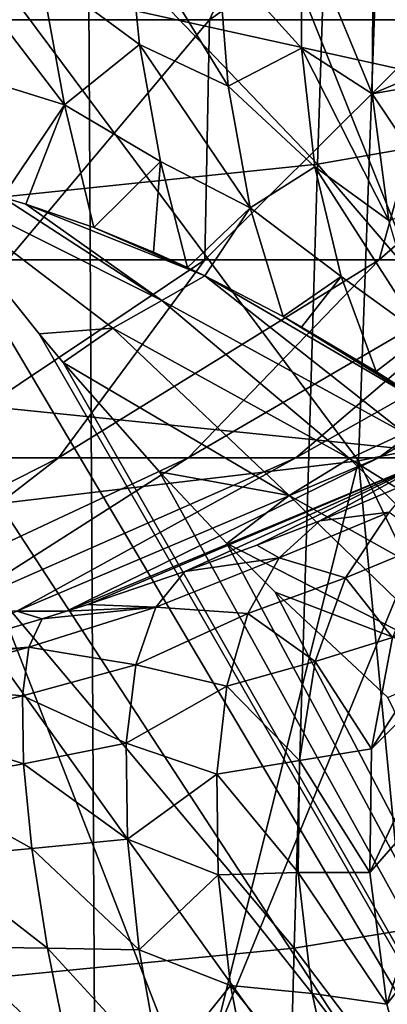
# Model space of a CAD drawing. Header units: metres. Extents: x -81 to 81, y -160 to 24.
# Tile 140 of 256: x 2.405 to 3.325, y -30.551 to -28.083. Entities that reach past the tile are written whole.
import ezdxf

# ---------------------------------------------------------------- set-up
doc = ezdxf.new("R2010")
doc.units = ezdxf.units.M
doc.layers.add('solid_501850_SW0001', color=7, linetype='CONTINUOUS')

msp = doc.modelspace()

# ---------------------------------------------------------------- linework, layer by layer
at = {"layer": 'solid_501850_SW0001'}
for points in [[(3.81123, -25.103817, 130.669266), (3.846073, -28.315111, 133.732071), (2.578219, -28.035065, 133.818237)], [(2.162684, -25.644499, 136.765778), (2.154476, -29.035421, 139.796188), (3.577748, -29.180376, 139.655487)], [(3.590841, -25.79722, 136.625565), (2.162684, -25.644499, 136.765778), (3.577748, -29.180376, 139.655487)], [(4.701167, -28.173582, 95.530815), (3.208712, -26.65593, 91.452339), (4.786511, -26.364241, 91.578873)], [(3.150565, -28.445238, 95.393715), (1.609681, -26.832174, 91.375885), (3.208712, -26.65593, 91.452339)], [(4.701167, -28.173582, 95.530815), (3.150565, -28.445238, 95.393715), (3.208712, -26.65593, 91.452339)], [(3.150565, -28.445238, 95.393715), (1.58023, -28.609306, 95.310928), (1.609681, -26.832174, 91.375885)], [(3.252884, -29.188686, 104.786453), (3.336785, -26.853811, 100.657478), (1.67604, -27.068764, 100.528473)], [(3.252884, -29.188686, 104.786453), (4.841549, -28.869329, 105.011642), (3.336785, -26.853811, 100.657478)], [(1.633383, -29.381624, 104.650307), (3.252884, -29.188686, 104.786453), (1.67604, -27.068764, 100.528473)], [(1.52803, -28.083683, 19.10218), (1.689953, -27.387747, 18.415924), (2.468168, -27.387747, 18.705973)], [(1.52803, -28.083683, 19.10218), (2.468168, -27.387747, 18.705973), (2.227432, -28.083683, 19.370239)], [(2.227432, -28.083683, 19.370239), (2.468168, -27.387747, 18.705973), (3.197221, -27.387747, 19.103754)], [(2.227432, -28.083683, 19.370239), (3.197221, -27.387747, 19.103754), (2.880249, -28.083683, 19.737457)], [(2.880249, -28.083683, 19.737457), (3.197221, -27.387747, 19.103754), (3.862291, -27.387747, 19.601175)], [(2.880249, -28.083683, 19.737457), (3.862291, -27.387747, 19.601175), (3.472512, -28.083683, 20.19598)], [(2.705396, -28.145908, 29.786238), (2.674396, -27.835394, 29.707298), (2.456929, -27.962093, 29.826838)], [(2.926782, -28.24996, 29.706438), (2.674396, -27.835394, 29.707298), (2.705396, -28.145908, 29.786238)], [(2.926782, -28.24996, 29.706438), (2.901423, -27.922398, 29.601717), (2.674396, -27.835394, 29.707298)], [(3.110835, -28.15451, 29.525446), (3.110225, -27.840679, 29.434761), (2.901423, -27.922398, 29.601717)], [(3.110225, -27.840679, 29.434761), (3.287076, -28.26911, 29.406767), (3.289722, -27.932016, 29.291922)], [(3.110835, -28.15451, 29.525446), (3.287076, -28.26911, 29.406767), (3.110225, -27.840679, 29.434761)], [(2.517228, -28.297117, 29.928984), (2.213031, -27.89834, 29.878765), (2.283755, -28.223742, 29.956272)], [(2.517228, -28.297117, 29.928984), (2.456929, -27.962093, 29.826838), (2.213031, -27.89834, 29.878765)], [(3.110835, -28.15451, 29.525446), (2.901423, -27.922398, 29.601717), (2.926782, -28.24996, 29.706438)], [(3.289722, -27.932016, 29.291922), (3.439136, -28.205969, 29.203077), (3.453803, -27.905268, 29.1124)], [(3.289722, -27.932016, 29.291922), (3.287076, -28.26911, 29.406767), (3.439136, -28.205969, 29.203077)], [(2.596454, -31.359987, 136.797592), (1.302043, -31.27877, 136.927979), (1.293119, -27.954948, 133.952682)], [(2.578219, -28.035065, 133.818237), (2.596454, -31.359987, 136.797592), (1.293119, -27.954948, 133.952682)], [(2.705396, -28.145908, 29.786238), (2.456929, -27.962093, 29.826838), (2.517228, -28.297117, 29.928984)], [(3.846073, -28.315111, 133.732071), (2.596454, -31.359987, 136.797592), (2.578219, -28.035065, 133.818237)], [(2.227432, -28.083683, 19.370239), (2.880249, -28.083683, 19.737457), (2.375971, -28.684858, 20.34762)], [(2.880249, -28.083683, 19.737457), (2.868886, -28.684858, 20.712517), (2.375971, -28.684858, 20.34762)], [(3.472512, -28.083683, 20.19598), (3.305366, -28.684858, 21.143328), (2.868886, -28.684858, 20.712517)], [(2.880249, -28.083683, 19.737457), (3.472512, -28.083683, 20.19598), (2.868886, -28.684858, 20.712517)], [(3.991553, -28.083683, 20.735994), (3.676673, -28.684858, 21.631432), (3.305366, -28.684858, 21.143328)], [(3.472512, -28.083683, 20.19598), (3.991553, -28.083683, 20.735994), (3.305366, -28.684858, 21.143328)], [(2.75767, -28.438833, 29.909018), (2.705396, -28.145908, 29.786238), (2.517228, -28.297117, 29.928984)], [(2.982517, -28.555092, 29.857082), (2.705396, -28.145908, 29.786238), (2.75767, -28.438833, 29.909018)], [(2.982517, -28.555092, 29.857082), (2.926782, -28.24996, 29.706438), (2.705396, -28.145908, 29.786238)], [(3.144254, -28.452478, 29.655106), (3.110835, -28.15451, 29.525446), (2.926782, -28.24996, 29.706438)], [(3.110835, -28.15451, 29.525446), (3.329099, -28.586761, 29.562208), (3.287076, -28.26911, 29.406767)], [(3.144254, -28.452478, 29.655106), (3.329099, -28.586761, 29.562208), (3.110835, -28.15451, 29.525446)], [(4.615873, -30.15839, 99.397766), (3.150565, -28.445238, 95.393715), (4.701167, -28.173582, 95.530815)], [(2.517228, -28.297117, 29.928984), (2.283755, -28.223742, 29.956272), (2.362535, -28.528494, 30.087742)], [(3.287076, -28.26911, 29.406767), (3.439904, -28.242094, 29.216297), (3.439136, -28.205969, 29.203077)], [(3.144254, -28.452478, 29.655106), (2.926782, -28.24996, 29.706438), (2.982517, -28.555092, 29.857082)], [(3.287076, -28.26911, 29.406767), (3.469007, -28.541059, 29.346634), (3.439904, -28.242094, 29.216297)], [(3.287076, -28.26911, 29.406767), (3.329099, -28.586761, 29.562208), (3.469007, -28.541059, 29.346634)], [(2.517228, -28.297117, 29.928984), (2.362535, -28.528494, 30.087742), (2.420662, -28.545828, 30.08852)], [(2.517228, -28.297117, 29.928984), (2.420662, -28.545828, 30.08852), (2.590542, -28.604483, 30.086107)], [(2.75767, -28.438833, 29.909018), (2.517228, -28.297117, 29.928984), (2.590542, -28.604483, 30.086107)], [(3.846073, -28.315111, 133.732071), (3.873901, -31.621096, 136.691772), (2.596454, -31.359987, 136.797592)], [(3.092462, -30.409691, 99.25087), (1.58023, -28.609306, 95.310928), (3.150565, -28.445238, 95.393715)], [(2.75767, -28.438833, 29.909018), (2.590542, -28.604483, 30.086107), (2.740132, -28.665668, 30.078814)], [(2.75767, -28.438833, 29.909018), (2.740132, -28.665668, 30.078814), (2.825321, -28.704477, 30.072849)], [(2.982517, -28.555092, 29.857082), (2.75767, -28.438833, 29.909018), (2.825321, -28.704477, 30.072849)], [(4.615873, -30.15839, 99.397766), (3.092462, -30.409691, 99.25087), (3.150565, -28.445238, 95.393715)], [(3.209589, -28.726637, 29.820282), (3.144254, -28.452478, 29.655106), (2.982517, -28.555092, 29.857082)], [(3.144254, -28.452478, 29.655106), (3.41446, -28.874897, 29.753317), (3.329099, -28.586761, 29.562208)], [(3.209589, -28.726637, 29.820282), (3.41446, -28.874897, 29.753317), (3.144254, -28.452478, 29.655106)], [(2.137861, -28.474264, 30.075371), (1.858629, -28.53656, 30.10442), (5.244819, -33.726467, 32.524509)], [(2.454134, -28.870983, 30.260365), (2.137861, -28.474264, 30.075371), (5.244819, -33.726467, 32.524509)], [(2.638137, -28.85597, 30.239063), (2.137861, -28.474264, 30.075371), (2.454134, -28.870983, 30.260365)], [(2.76137, -28.786663, 30.164696), (2.362535, -28.528494, 30.087742), (2.137861, -28.474264, 30.075371)], [(2.638137, -28.85597, 30.239063), (2.76137, -28.786663, 30.164696), (2.137861, -28.474264, 30.075371)], [(1.858629, -28.53656, 30.10442), (1.566885, -28.589973, 30.129326), (5.244819, -33.726467, 32.524509)], [(2.76137, -28.786663, 30.164696), (2.420662, -28.545828, 30.08852), (2.362535, -28.528494, 30.087742)], [(2.869047, -28.72543, 30.069279), (2.590542, -28.604483, 30.086107), (2.420662, -28.545828, 30.08852)], [(2.76137, -28.786663, 30.164696), (2.869047, -28.72543, 30.069279), (2.420662, -28.545828, 30.08852)], [(2.982517, -28.555092, 29.857082), (2.825321, -28.704477, 30.072849), (2.869047, -28.72543, 30.069279)], [(2.982517, -28.555092, 29.857082), (2.869047, -28.72543, 30.069279), (3.064342, -28.827309, 30.049528)], [(3.209589, -28.726637, 29.820282), (2.982517, -28.555092, 29.857082), (3.064342, -28.827309, 30.049528)], [(1.566885, -28.589973, 30.129326), (0.558042, -28.699654, 30.180471), (5.244819, -33.726467, 32.524509)], [(3.092462, -30.409691, 99.25087), (1.550805, -30.561384, 99.162209), (1.58023, -28.609306, 95.310928)], [(2.869047, -28.72543, 30.069279), (2.740132, -28.665668, 30.078814), (2.590542, -28.604483, 30.086107)], [(2.869047, -28.72543, 30.069279), (2.825321, -28.704477, 30.072849), (2.740132, -28.665668, 30.078814)], [(2.868886, -28.684858, 20.712517), (2.502211, -29.181591, 21.538422), (2.127701, -29.181591, 21.215645)], [(2.375971, -28.684858, 20.34762), (2.868886, -28.684858, 20.712517), (2.127701, -29.181591, 21.215645)], [(3.305366, -28.684858, 21.143328), (2.827171, -29.181591, 21.911039), (2.502211, -29.181591, 21.538422)], [(2.868886, -28.684858, 20.712517), (3.305366, -28.684858, 21.143328), (2.502211, -29.181591, 21.538422)], [(3.676673, -28.684858, 21.631432), (3.096014, -29.181591, 22.325966), (2.827171, -29.181591, 21.911039)], [(3.305366, -28.684858, 21.143328), (3.676673, -28.684858, 21.631432), (2.827171, -29.181591, 21.911039)], [(3.975372, -28.684858, 22.167055), (3.30331, -29.181591, 22.774822), (3.096014, -29.181591, 22.325966)], [(3.676673, -28.684858, 21.631432), (3.975372, -28.684858, 22.167055), (3.096014, -29.181591, 22.325966)], [(4.195485, -28.684858, 22.739475), (3.444868, -29.181591, 23.248533), (3.30331, -29.181591, 22.774822)], [(3.975372, -28.684858, 22.167055), (4.195485, -28.684858, 22.739475), (3.30331, -29.181591, 22.774822)], [(0.558042, -28.699654, 30.180471), (0.05, -33.726616, 32.524582), (5.244819, -33.726467, 32.524509)], [(3.368139, -29.119438, 30.158966), (2.869047, -28.72543, 30.069279), (2.76137, -28.786663, 30.164696)], [(3.479864, -29.082979, 29.985796), (3.064342, -28.827309, 30.049528), (2.869047, -28.72543, 30.069279)], [(3.368139, -29.119438, 30.158966), (3.479864, -29.082979, 29.985796), (2.869047, -28.72543, 30.069279)], [(3.209589, -28.726637, 29.820282), (3.064342, -28.827309, 30.049528), (3.110874, -28.8535, 30.043959)], [(3.209589, -28.726637, 29.820282), (3.110874, -28.8535, 30.043959), (3.297158, -28.964598, 30.017653)], [(3.209589, -28.726637, 29.820282), (3.297158, -28.964598, 30.017653), (3.41446, -28.874897, 29.753317)], [(3.230893, -29.183212, 30.307373), (2.76137, -28.786663, 30.164696), (2.638137, -28.85597, 30.239063)], [(3.230893, -29.183212, 30.307373), (3.368139, -29.119438, 30.158966), (2.76137, -28.786663, 30.164696)], [(3.479864, -29.082979, 29.985796), (3.110874, -28.8535, 30.043959), (3.064342, -28.827309, 30.049528)], [(2.638137, -28.85597, 30.239063), (2.454134, -28.870983, 30.260365), (2.51394, -28.942329, 30.293633)], [(3.079694, -29.27537, 30.423878), (2.638137, -28.85597, 30.239063), (2.51394, -28.942329, 30.293633)], [(3.079694, -29.27537, 30.423878), (3.230893, -29.183212, 30.307373), (2.638137, -28.85597, 30.239063)], [(3.479864, -29.082979, 29.985796), (3.297158, -28.964598, 30.017653), (3.110874, -28.8535, 30.043959)], [(2.51394, -28.942329, 30.293633), (2.454134, -28.870983, 30.260365), (5.244819, -33.726467, 32.524509)], [(3.252884, -29.188686, 104.786453), (4.353314, -31.471203, 108.910461), (4.841549, -28.869329, 105.011642)], [(3.41446, -28.874897, 29.753317), (3.297158, -28.964598, 30.017653), (3.479864, -29.082979, 29.985796)], [(2.755067, -29.216679, 30.421564), (2.51394, -28.942329, 30.293633), (5.244819, -33.726467, 32.524509)], [(3.079694, -29.27537, 30.423878), (2.51394, -28.942329, 30.293633), (2.755067, -29.216679, 30.421564)], [(2.154476, -29.035421, 139.796188), (2.144228, -32.519749, 142.718658), (3.561255, -32.656994, 142.577469)], [(3.577748, -29.180376, 139.655487), (2.154476, -29.035421, 139.796188), (3.561255, -32.656994, 142.577469)], [(3.773815, -29.522121, 30.359829), (3.368139, -29.119438, 30.158966), (3.230893, -29.183212, 30.307373)], [(1.746746, -29.565882, 22.080214), (2.127701, -29.181591, 21.215645), (2.502211, -29.181591, 21.538422)], [(1.746746, -29.565882, 22.080214), (2.502211, -29.181591, 21.538422), (2.006232, -29.565882, 22.344604)], [(2.006232, -29.565882, 22.344604), (2.502211, -29.181591, 21.538422), (2.827171, -29.181591, 21.911039)], [(2.006232, -29.565882, 22.344604), (2.827171, -29.181591, 21.911039), (2.224941, -29.565882, 22.643606)], [(2.224941, -29.565882, 22.643606), (2.827171, -29.181591, 21.911039), (3.096014, -29.181591, 22.325966)], [(2.224941, -29.565882, 22.643606), (3.096014, -29.181591, 22.325966), (2.398314, -29.565882, 22.970987)], [(2.398314, -29.565882, 22.970987), (3.30331, -29.181591, 22.774822), (2.522814, -29.565821, 23.31953)], [(2.398314, -29.565882, 22.970987), (3.096014, -29.181591, 22.325966), (3.30331, -29.181591, 22.774822)], [(3.444868, -29.181591, 23.248533), (2.575782, -29.548845, 23.330551), (2.522814, -29.565821, 23.31953)], [(3.444868, -29.181591, 23.248533), (2.522814, -29.565821, 23.31953), (3.30331, -29.181591, 22.774822)], [(3.444868, -29.181591, 23.248533), (2.818749, -29.466541, 23.395578), (2.575782, -29.548845, 23.330551)], [(3.444868, -29.181591, 23.248533), (2.998694, -29.400558, 23.45989), (2.818749, -29.466541, 23.395578)], [(3.444868, -29.181591, 23.248533), (3.1566, -29.338774, 23.528633), (2.998694, -29.400558, 23.45989)], [(3.649839, -29.595955, 30.505894), (3.230893, -29.183212, 30.307373), (3.079694, -29.27537, 30.423878)], [(3.444868, -29.181591, 23.248533), (3.3959, -29.237335, 23.657341), (3.1566, -29.338774, 23.528633)], [(3.649839, -29.595955, 30.505894), (3.773815, -29.522121, 30.359829), (3.230893, -29.183212, 30.307373)], [(1.633383, -29.381624, 104.650307), (2.615215, -31.74675, 108.673386), (3.252884, -29.188686, 104.786453)], [(3.252884, -29.188686, 104.786453), (2.615215, -31.74675, 108.673386), (3.487683, -31.62649, 108.777168)], [(3.252884, -29.188686, 104.786453), (3.487683, -31.62649, 108.777168), (4.353314, -31.471203, 108.910461)], [(2.923975, -29.39637, 30.505356), (2.755067, -29.216679, 30.421564), (5.244819, -33.726467, 32.524509)], [(3.079694, -29.27537, 30.423878), (2.755067, -29.216679, 30.421564), (2.923975, -29.39637, 30.505356)], [(3.1566, -29.338774, 23.528633), (3.3959, -29.237335, 23.657341), (3.330096, -29.317789, 23.99752)], [(3.514139, -29.697142, 30.622099), (3.079694, -29.27537, 30.423878), (2.923975, -29.39637, 30.505356)], [(3.514139, -29.697142, 30.622099), (3.649839, -29.595955, 30.505894), (3.079694, -29.27537, 30.423878)], [(3.055108, -29.431507, 23.823402), (3.330096, -29.317789, 23.99752), (3.220798, -29.481974, 24.281366)], [(3.055108, -29.431507, 23.823402), (3.1566, -29.338774, 23.528633), (3.330096, -29.317789, 23.99752)], [(3.220798, -29.481974, 24.281366), (3.330096, -29.317789, 23.99752), (3.435684, -29.392521, 24.481424)], [(2.998694, -29.400558, 23.45989), (3.1566, -29.338774, 23.528633), (3.055108, -29.431507, 23.823402)], [(1.633383, -29.381624, 104.650307), (1.740267, -31.831953, 108.599213), (2.615215, -31.74675, 108.673386)], [(3.6284, -29.380369, 24.879837), (3.286126, -29.910833, 24.970976), (3.338115, -29.631716, 24.740372)], [(3.6284, -29.380369, 24.879837), (3.548164, -29.649158, 25.114567), (3.286126, -29.910833, 24.970976)], [(2.818749, -29.466541, 23.395578), (2.998694, -29.400558, 23.45989), (3.055108, -29.431507, 23.823402)], [(3.044709, -29.518095, 30.562117), (2.923975, -29.39637, 30.505356), (5.244819, -33.726467, 32.524509)], [(3.514139, -29.697142, 30.622099), (2.923975, -29.39637, 30.505356), (3.044709, -29.518095, 30.562117)], [(3.220798, -29.481974, 24.281366), (3.435684, -29.392521, 24.481424), (3.338115, -29.631716, 24.740372)], [(2.746032, -29.555309, 23.727976), (3.055108, -29.431507, 23.823402), (2.976404, -29.571278, 24.108263)], [(2.746032, -29.555309, 23.727976), (2.818749, -29.466541, 23.395578), (3.055108, -29.431507, 23.823402)], [(2.976404, -29.571278, 24.108263), (3.055108, -29.431507, 23.823402), (3.220798, -29.481974, 24.281366)], [(2.575782, -29.548845, 23.330551), (2.818749, -29.466541, 23.395578), (2.746032, -29.555309, 23.727976)], [(2.976404, -29.571278, 24.108263), (3.220798, -29.481974, 24.281366), (3.145107, -29.691498, 24.545641)], [(3.145107, -29.691498, 24.545641), (3.220798, -29.481974, 24.281366), (3.338115, -29.631716, 24.740372)], [(3.326314, -29.782177, 30.685261), (3.044709, -29.518095, 30.562117), (5.244819, -33.726467, 32.524509)], [(3.514139, -29.697142, 30.622099), (3.044709, -29.518095, 30.562117), (3.326314, -29.782177, 30.685261)], [(2.428502, -29.655714, 23.632092), (2.746032, -29.555309, 23.727976), (2.695979, -29.700226, 24.046303)], [(2.428502, -29.655714, 23.632092), (2.46148, -29.585062, 23.308138), (2.746032, -29.555309, 23.727976)], [(2.46148, -29.585062, 23.308138), (2.522814, -29.565821, 23.31953), (2.746032, -29.555309, 23.727976)], [(2.522814, -29.565821, 23.31953), (2.575782, -29.548845, 23.330551), (2.746032, -29.555309, 23.727976)], [(2.695979, -29.700226, 24.046303), (2.746032, -29.555309, 23.727976), (2.976404, -29.571278, 24.108263)], [(2.398314, -29.565882, 22.970987), (2.46148, -29.585062, 23.308138), (2.142841, -29.678148, 23.271997)], [(2.398314, -29.565882, 22.970987), (2.522814, -29.565821, 23.31953), (2.46148, -29.585062, 23.308138)], [(2.695979, -29.700226, 24.046303), (2.976404, -29.571278, 24.108263), (2.923819, -29.753735, 24.374386)], [(2.923819, -29.753735, 24.374386), (2.976404, -29.571278, 24.108263), (3.145107, -29.691498, 24.545641)], [(2.142841, -29.678148, 23.271997), (2.46148, -29.585062, 23.308138), (2.428502, -29.655714, 23.632092)], [(2.090414, -29.692398, 23.269693), (2.142841, -29.678148, 23.271997), (2.428502, -29.655714, 23.632092)], [(2.095395, -29.747587, 23.580896), (2.090414, -29.692398, 23.269693), (2.428502, -29.655714, 23.632092)], [(2.095395, -29.747587, 23.580896), (2.428502, -29.655714, 23.632092), (2.412201, -29.777922, 23.942947)], [(2.412201, -29.777922, 23.942947), (2.428502, -29.655714, 23.632092), (2.695979, -29.700226, 24.046303)], [(3.145107, -29.691498, 24.545641), (3.338115, -29.631716, 24.740372), (3.286126, -29.910833, 24.970976)], [(3.548164, -29.649158, 25.114567), (3.281457, -30.220537, 25.165524), (3.286126, -29.910833, 24.970976)], [(3.548164, -29.649158, 25.114567), (3.518886, -29.950155, 25.320303), (3.281457, -30.220537, 25.165524)], [(2.412201, -29.777922, 23.942947), (2.695979, -29.700226, 24.046303), (2.671969, -29.895981, 24.339462)], [(2.671969, -29.895981, 24.339462), (2.695979, -29.700226, 24.046303), (2.923819, -29.753735, 24.374386)], [(2.923819, -29.753735, 24.374386), (3.145107, -29.691498, 24.545641), (3.105285, -29.940105, 24.782452)], [(3.105285, -29.940105, 24.782452), (3.145107, -29.691498, 24.545641), (3.286126, -29.910833, 24.970976)], [(2.112581, -29.849874, 23.880228), (2.095395, -29.747587, 23.580896), (2.412201, -29.777922, 23.942947)], [(2.671969, -29.895981, 24.339462), (2.923819, -29.753735, 24.374386), (2.89876, -29.974003, 24.614655)], [(2.89876, -29.974003, 24.614655), (2.923819, -29.753735, 24.374386), (3.105285, -29.940105, 24.782452)], [(2.112581, -29.849874, 23.880228), (2.412201, -29.777922, 23.942947), (2.414615, -29.947664, 24.231068)], [(2.414615, -29.947664, 24.231068), (2.412201, -29.777922, 23.942947), (2.671969, -29.895981, 24.339462)], [(2.142363, -29.996405, 24.159512), (2.112581, -29.849874, 23.880228), (2.414615, -29.947664, 24.231068)], [(2.414615, -29.947664, 24.231068), (2.671969, -29.895981, 24.339462), (2.674753, -30.136463, 24.598303)], [(2.674753, -30.136463, 24.598303), (2.671969, -29.895981, 24.339462), (2.89876, -29.974003, 24.614655)], [(3.105285, -29.940105, 24.782452), (3.286126, -29.910833, 24.970976), (3.281457, -30.220537, 25.165524)], [(2.142363, -29.996405, 24.159512), (2.414615, -29.947664, 24.231068), (2.435677, -30.160194, 24.4884)], [(2.435677, -30.160194, 24.4884), (2.414615, -29.947664, 24.231068), (2.674753, -30.136463, 24.598303)], [(2.89876, -29.974003, 24.614655), (3.105285, -29.940105, 24.782452), (3.102522, -30.220371, 24.984726)], [(3.102522, -30.220371, 24.984726), (3.105285, -29.940105, 24.782452), (3.281457, -30.220537, 25.165524)], [(3.518886, -29.950155, 25.320303), (3.324265, -30.550468, 25.317511), (3.281457, -30.220537, 25.165524)], [(3.518886, -29.950155, 25.320303), (3.541546, -30.273291, 25.490164), (3.324265, -30.550468, 25.317511)], [(2.674753, -30.136463, 24.598303), (2.89876, -29.974003, 24.614655), (2.901894, -30.226198, 24.822655)], [(2.901894, -30.226198, 24.822655), (2.89876, -29.974003, 24.614655), (3.102522, -30.220371, 24.984726)], [(2.183994, -30.1835, 24.411741), (2.142363, -29.996405, 24.159512), (2.435677, -30.160194, 24.4884)], [(2.435677, -30.160194, 24.4884), (2.674753, -30.136463, 24.598303), (2.704243, -30.414169, 24.814749)], [(2.704243, -30.414169, 24.814749), (2.674753, -30.136463, 24.598303), (2.901894, -30.226198, 24.822655)], [(2.183994, -30.1835, 24.411741), (2.435677, -30.160194, 24.4884), (2.474797, -30.409573, 24.707745)], [(2.474797, -30.409573, 24.707745), (2.435677, -30.160194, 24.4884), (2.704243, -30.414169, 24.814749)], [(4.53073, -32.31488, 103.171745), (3.092462, -30.409691, 99.25087), (4.615873, -30.15839, 99.397766)], [(2.236429, -30.406467, 24.630589), (2.183994, -30.1835, 24.411741), (2.474797, -30.409573, 24.707745)], [(2.901894, -30.226198, 24.822655), (3.102522, -30.220371, 24.984726), (3.136901, -30.523924, 25.146421)], [(3.102522, -30.220371, 24.984726), (3.281457, -30.220537, 25.165524), (3.324265, -30.550468, 25.317511)], [(3.136901, -30.523924, 25.146421), (3.102522, -30.220371, 24.984726), (3.324265, -30.550468, 25.317511)], [(2.704243, -30.414169, 24.814749), (2.901894, -30.226198, 24.822655), (2.93314, -30.50358, 24.992826)], [(2.93314, -30.50358, 24.992826), (2.901894, -30.226198, 24.822655), (3.136901, -30.523924, 25.146421)], [(3.541546, -30.273291, 25.490164), (3.413116, -30.889593, 25.42185), (3.324265, -30.550468, 25.317511)], [(3.034472, -32.545551, 103.015816), (1.550805, -30.561384, 99.162209), (3.092462, -30.409691, 99.25087)], [(2.236429, -30.406467, 24.630589), (2.474797, -30.409573, 24.707745), (2.530882, -30.688824, 24.882975)], [(2.298353, -30.659712, 24.810562), (2.236429, -30.406467, 24.630589), (2.530882, -30.688824, 24.882975)], [(2.474797, -30.409573, 24.707745), (2.704243, -30.414169, 24.814749), (2.759518, -30.72043, 24.982042)], [(2.530882, -30.688824, 24.882975), (2.474797, -30.409573, 24.707745), (2.759518, -30.72043, 24.982042)], [(2.759518, -30.72043, 24.982042), (2.704243, -30.414169, 24.814749), (2.93314, -30.50358, 24.992826)], [(4.53073, -32.31488, 103.171745), (3.034472, -32.545551, 103.015816), (3.092462, -30.409691, 99.25087)], [(2.759518, -30.72043, 24.982042), (2.93314, -30.50358, 24.992826), (2.991661, -30.79874, 25.120623)], [(2.93314, -30.50358, 24.992826), (3.136901, -30.523924, 25.146421), (3.207393, -30.841698, 25.262709)], [(2.991661, -30.79874, 25.120623), (2.93314, -30.50358, 24.992826), (3.207393, -30.841698, 25.262709)], [(3.136901, -30.523924, 25.146421), (3.324265, -30.550468, 25.317511), (3.413116, -30.889593, 25.42185)], [(3.207393, -30.841698, 25.262709), (3.136901, -30.523924, 25.146421), (3.413116, -30.889593, 25.42185)]]:
    msp.add_3dface(points, dxfattribs=at)

doc.saveas('drawing.dxf')
